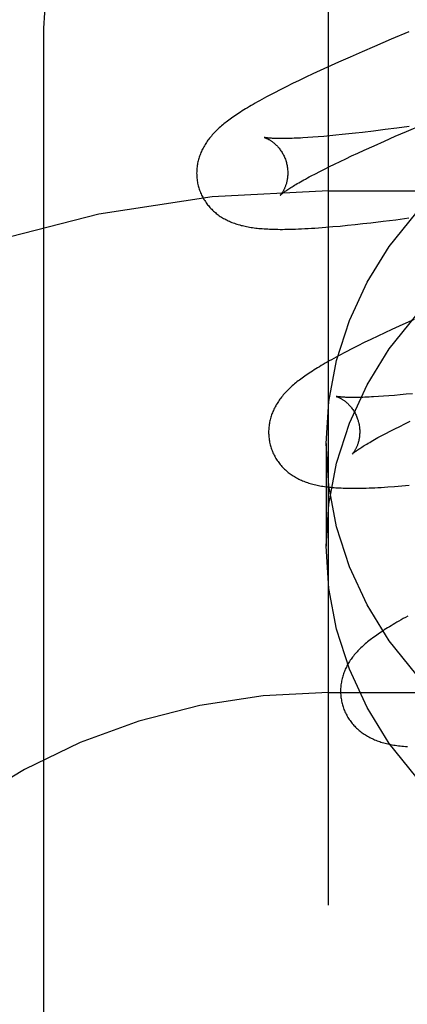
# Model space of a CAD drawing. Header units: inches. Extents: x 0 to 291, y 0 to 188.
# Tile 57 of 94: x 61.4926 to 61.5777, y 96.9202 to 97.1362. Entities that reach past the tile are written whole.
import ezdxf

# ---------------------------------------------------------------- set-up
doc = ezdxf.new("R2010")
doc.units = ezdxf.units.IN
doc.header["$LTSCALE"] = 16.01262
doc.header["$MEASUREMENT"] = 0
doc.linetypes.add('HIDDEN', pattern=[0.2, 0.1, -0.1])
doc.layers.add('DEFAULT_2', color=8, linetype='HIDDEN')

msp = doc.modelspace()

# ---------------------------------------------------------------- linework, layer by layer
at = {"layer": 'DEFAULT_2', "color": 8, "linetype": 'HIDDEN'}
for p, q in [((61.56037, 93.73944), (61.56037, 99.23994)), ((61.49787, 96.39129), (61.49787, 97.13434)), ((61.57414, 97.13188), (61.57043, 97.1303)), ((61.57797, 97.13348), (61.57414, 97.13188)), ((61.57043, 97.1303), (61.56773, 97.12914)), ((61.56511, 97.12799), (61.56256, 97.12686)), ((61.56773, 97.12914), (61.56511, 97.12799)), ((61.56011, 97.12576), (61.55852, 97.12503)), ((61.56256, 97.12686), (61.56011, 97.12576)), ((61.55542, 97.12358), (61.55391, 97.12286)), ((61.55695, 97.1243), (61.55542, 97.12358)), ((61.55852, 97.12503), (61.55695, 97.1243)), ((61.54974, 97.1208), (61.54851, 97.12016)), ((61.55106, 97.12146), (61.54974, 97.1208)), ((61.55246, 97.12215), (61.55106, 97.12146)), ((61.55391, 97.12286), (61.55246, 97.12215)), ((61.57536, 97.11241), (61.57276, 97.11207)), ((61.57806, 97.11278), (61.57536, 97.11241)), ((61.57749, 97.11167), (61.58093, 97.11314)), ((61.55692, 97.11039), (61.5558, 97.11032)), ((61.5581, 97.11048), (61.55692, 97.11039)), ((61.55933, 97.11058), (61.5581, 97.11048)), ((61.56062, 97.1107), (61.55933, 97.11058)), ((61.56196, 97.11083), (61.56062, 97.1107)), ((61.56336, 97.11097), (61.56196, 97.11083)), ((61.5648, 97.11112), (61.56336, 97.11097)), ((61.5663, 97.11129), (61.5648, 97.11112)), ((61.56785, 97.11146), (61.5663, 97.11129)), ((61.57025, 97.11175), (61.56785, 97.11146)), ((61.57276, 97.11207), (61.57025, 97.11175)), ((61.57264, 97.10956), (61.57502, 97.1106)), ((61.57502, 97.1106), (61.57749, 97.11167)), ((61.56818, 97.10756), (61.57036, 97.10854)), ((61.57036, 97.10854), (61.57264, 97.10956)), ((61.5629, 97.1051), (61.56415, 97.10569)), ((61.56415, 97.10569), (61.56544, 97.1063)), ((61.56544, 97.1063), (61.56679, 97.10692)), ((61.56679, 97.10692), (61.56818, 97.10756)), ((61.55949, 97.10342), (61.56057, 97.10396)), ((61.56057, 97.10396), (61.56171, 97.10452)), ((61.56171, 97.10452), (61.5629, 97.1051)), ((61.55658, 97.10192), (61.55749, 97.1024)), ((61.55749, 97.1024), (61.55846, 97.1029)), ((61.55846, 97.1029), (61.55949, 97.10342)), ((61.56037, 97.09861), (62.06037, 97.09861)), ((61.55974, 97.09065), (61.56133, 97.09078)), ((61.56133, 97.09078), (61.56293, 97.09092)), ((61.56293, 97.09092), (61.56456, 97.09108)), ((61.56456, 97.09108), (61.56622, 97.09125)), ((61.56622, 97.09125), (61.56792, 97.09144)), ((61.56792, 97.09144), (61.56967, 97.09164)), ((61.56967, 97.09164), (61.57236, 97.09196)), ((61.57236, 97.09196), (61.57512, 97.09231)), ((61.57512, 97.09231), (61.57796, 97.09268)), ((61.57664, 97.0693), (61.57503, 97.06857)), ((61.57913, 97.07042), (61.57664, 97.0693)), ((61.57269, 97.06748), (61.57116, 97.06677)), ((61.56682, 97.06465), (61.5655, 97.06399)), ((61.56821, 97.06534), (61.56682, 97.06465)), ((61.56967, 97.06605), (61.56821, 97.06534)), ((61.57116, 97.06677), (61.56967, 97.06605)), ((61.5655, 97.06399), (61.56426, 97.06335)), ((61.5761, 97.05388), (61.57482, 97.05377)), ((61.57744, 97.05401), (61.5761, 97.05388)), ((61.57883, 97.05414), (61.57744, 97.05401)), ((61.57243, 97.05358), (61.57132, 97.05351)), ((61.5736, 97.05367), (61.57243, 97.05358)), ((61.57482, 97.05377), (61.5736, 97.05367)), ((61.57599, 97.04698), (61.57711, 97.04754)), ((61.57711, 97.04754), (61.57829, 97.04811)), ((61.57206, 97.04496), (61.57295, 97.04543)), ((61.57295, 97.04543), (61.57391, 97.04593)), ((61.57391, 97.04593), (61.57492, 97.04645)), ((61.57492, 97.04645), (61.57599, 97.04698)), ((61.55987, 97.04319), (61.55987, 97.0207)), ((61.57488, 97.0338), (61.57645, 97.03393)), ((61.57645, 97.03393), (61.57807, 97.03407)), ((61.56037, 96.98861), (62.06037, 96.98861))]:
    msp.add_line(p, q, dxfattribs=at)
for points in [[(61.49787, 97.13434), (61.49851, 97.14395), (61.50041, 97.1534), (61.50354, 97.16254), (61.50786, 97.1712), (61.51329, 97.17924), (61.51974, 97.18652), (61.52712, 97.19292), (61.53528, 97.19832), (61.5441, 97.20261), (61.55341, 97.20574), (61.56305, 97.20764), (61.57287, 97.20827)], [(61.54851, 97.12016), (61.54791, 97.11985), (61.54734, 97.11955), (61.54679, 97.11926), (61.54626, 97.11897), (61.54574, 97.11868), (61.54524, 97.11841), (61.54476, 97.11814), (61.54429, 97.11787), (61.54384, 97.11761), (61.54341, 97.11736), (61.54299, 97.11711), (61.54258, 97.11687), (61.54218, 97.11663), (61.5418, 97.11639), (61.54142, 97.11615), (61.54106, 97.11592), (61.54071, 97.1157), (61.54037, 97.11547), (61.54003, 97.11525), (61.53971, 97.11503), (61.53939, 97.11481), (61.53909, 97.11459), (61.53879, 97.11437), (61.5385, 97.11416), (61.53821, 97.11394), (61.53793, 97.11373), (61.53766, 97.11352), (61.53739, 97.1133), (61.53714, 97.11309), (61.53688, 97.11287)], [(61.53688, 97.11287), (61.53663, 97.11266), (61.53639, 97.11244), (61.53616, 97.11222), (61.53592, 97.11201), (61.5357, 97.11179), (61.53548, 97.11156), (61.53526, 97.11134), (61.53505, 97.11112), (61.53485, 97.11089), (61.53465, 97.11066), (61.53446, 97.11043), (61.53427, 97.1102), (61.53409, 97.10997), (61.53391, 97.10973), (61.53375, 97.1095), (61.53358, 97.10926), (61.53342, 97.10902), (61.53327, 97.10878), (61.53312, 97.10853), (61.53298, 97.10828), (61.53284, 97.10803), (61.53272, 97.10778), (61.53259, 97.10753), (61.53248, 97.10728), (61.53237, 97.10703), (61.53226, 97.10678), (61.53217, 97.10653), (61.53208, 97.10627), (61.53199, 97.10602), (61.53191, 97.10576), (61.53184, 97.1055), (61.53177, 97.10524), (61.53171, 97.10497), (61.53165, 97.1047), (61.5316, 97.10444), (61.53156, 97.10417), (61.53152, 97.10389), (61.53149, 97.10362), (61.53147, 97.10335), (61.53145, 97.10307), (61.53144, 97.10279), (61.53143, 97.10252), (61.53144, 97.10224), (61.53145, 97.10196), (61.53146, 97.10168), (61.53149, 97.1014), (61.53152, 97.10112), (61.53156, 97.10085), (61.5316, 97.10057), (61.53165, 97.10029), (61.53171, 97.10002), (61.53178, 97.09975), (61.53184, 97.09951)], [(61.54627, 97.11034), (61.54626, 97.11034), (61.54624, 97.11034), (61.54625, 97.11034), (61.54626, 97.11034), (61.54629, 97.11033), (61.54632, 97.11032), (61.54635, 97.11031), (61.5464, 97.1103), (61.54644, 97.11028), (61.5465, 97.11026), (61.54656, 97.11023), (61.54663, 97.11021), (61.5467, 97.11018), (61.54678, 97.11014), (61.54686, 97.11011), (61.54695, 97.11007), (61.54704, 97.11002), (61.54713, 97.10997), (61.54723, 97.10992), (61.54733, 97.10987), (61.54743, 97.1098), (61.54754, 97.10974), (61.54765, 97.10967), (61.54776, 97.1096), (61.54788, 97.10952), (61.548, 97.10943), (61.54812, 97.10934), (61.54824, 97.10925), (61.54836, 97.10915), (61.54849, 97.10904), (61.54862, 97.10893), (61.54875, 97.10881), (61.54888, 97.10868), (61.54901, 97.10855), (61.54914, 97.10841), (61.54927, 97.10827), (61.5494, 97.10812), (61.54953, 97.10796), (61.54966, 97.10779), (61.54979, 97.10762), (61.54992, 97.10744), (61.55004, 97.10725), (61.55016, 97.10706), (61.55028, 97.10686), (61.55039, 97.10665), (61.5505, 97.10644), (61.55061, 97.10622), (61.55071, 97.106), (61.5508, 97.10578), (61.55089, 97.10555), (61.55097, 97.10531), (61.55105, 97.10508), (61.55111, 97.10487)], [(61.5558, 97.11032), (61.55475, 97.11025), (61.55424, 97.11022), (61.55375, 97.1102), (61.55327, 97.11018), (61.55281, 97.11016), (61.55237, 97.11014), (61.55194, 97.11013), (61.55153, 97.11012), (61.55113, 97.11011), (61.55075, 97.11011), (61.55039, 97.1101), (61.55004, 97.1101), (61.54971, 97.1101), (61.54939, 97.11011), (61.54909, 97.11011), (61.54881, 97.11012), (61.54854, 97.11013), (61.54829, 97.11014), (61.54806, 97.11015), (61.54784, 97.11016), (61.54763, 97.11018), (61.54745, 97.11019), (61.54727, 97.1102), (61.54712, 97.11022), (61.54697, 97.11023), (61.54685, 97.11025), (61.54673, 97.11026), (61.54663, 97.11028), (61.54654, 97.11029), (61.54646, 97.1103), (61.5464, 97.11031), (61.54635, 97.11032), (61.54631, 97.11033), (61.54628, 97.11033), (61.54627, 97.11034)], [(61.55111, 97.10487), (61.55116, 97.10466), (61.55122, 97.10442), (61.55127, 97.10418), (61.55131, 97.10393), (61.55135, 97.10369), (61.55138, 97.10345), (61.5514, 97.10321), (61.55142, 97.10297), (61.55142, 97.10274), (61.55143, 97.10251), (61.55142, 97.10228), (61.55141, 97.10206), (61.5514, 97.10184), (61.55138, 97.10162), (61.55135, 97.10141), (61.55132, 97.10121), (61.55129, 97.10101), (61.55125, 97.10082), (61.55121, 97.10063), (61.55116, 97.10045), (61.55112, 97.10028), (61.55107, 97.10011), (61.55102, 97.09994), (61.55096, 97.09979), (61.55091, 97.09964), (61.55085, 97.09949), (61.5508, 97.09935), (61.55074, 97.09922), (61.55068, 97.09909), (61.55062, 97.09897), (61.55056, 97.09886), (61.5505, 97.09875), (61.55045, 97.09864), (61.55039, 97.09854), (61.55033, 97.09844), (61.55028, 97.09835), (61.55022, 97.09827), (61.55017, 97.09819), (61.55012, 97.09812), (61.55007, 97.09805), (61.55003, 97.09799), (61.54998, 97.09793), (61.54994, 97.09788), (61.5499, 97.09783), (61.54987, 97.09779), (61.54984, 97.09776), (61.54982, 97.09773), (61.5498, 97.09771), (61.54978, 97.09769), (61.54977, 97.09768), (61.54977, 97.09767)], [(61.54977, 97.09768), (61.54978, 97.09768), (61.54979, 97.0977), (61.54981, 97.09772), (61.54985, 97.09775), (61.54989, 97.09778), (61.54994, 97.09783), (61.55, 97.09788), (61.55007, 97.09793), (61.55015, 97.098), (61.55024, 97.09807), (61.55034, 97.09815), (61.55046, 97.09824), (61.55059, 97.09833), (61.55073, 97.09843), (61.55088, 97.09854), (61.55105, 97.09866), (61.55123, 97.09878), (61.55142, 97.09891), (61.55164, 97.09905), (61.55186, 97.0992), (61.5521, 97.09935), (61.55236, 97.09951), (61.55263, 97.09967), (61.55291, 97.09985), (61.55321, 97.10003), (61.55352, 97.10021), (61.55385, 97.1004), (61.5542, 97.1006), (61.55456, 97.10081), (61.55493, 97.10102), (61.55532, 97.10123), (61.55573, 97.10146), (61.55614, 97.10168), (61.55658, 97.10192)], [(61.53184, 97.09951), (61.53191, 97.09929), (61.53199, 97.09902), (61.53208, 97.09875), (61.53218, 97.09849), (61.53228, 97.09823), (61.53239, 97.09797), (61.53251, 97.09772), (61.53263, 97.09747), (61.53276, 97.09722), (61.5329, 97.09698), (61.53304, 97.09674), (61.53319, 97.0965), (61.53334, 97.09627), (61.53349, 97.09604), (61.53366, 97.09582), (61.53382, 97.0956), (61.534, 97.09539), (61.53417, 97.09518), (61.53435, 97.09497), (61.53454, 97.09478), (61.53473, 97.09458), (61.53492, 97.09439), (61.53512, 97.09421), (61.53532, 97.09403), (61.53553, 97.09385), (61.53574, 97.09368), (61.53595, 97.09351), (61.53617, 97.09335), (61.53639, 97.09319), (61.53662, 97.09304), (61.53685, 97.09289), (61.53709, 97.09274), (61.53734, 97.0926), (61.53758, 97.09246), (61.53784, 97.09232), (61.53809, 97.09219), (61.53835, 97.09207), (61.53862, 97.09195), (61.53888, 97.09183), (61.53915, 97.09172), (61.53943, 97.09162), (61.53971, 97.09152), (61.53999, 97.09142), (61.54028, 97.09133), (61.54057, 97.09124), (61.54087, 97.09115), (61.54116, 97.09107), (61.54147, 97.091), (61.54177, 97.09093), (61.54208, 97.09086), (61.5424, 97.09079), (61.54271, 97.09073), (61.54304, 97.09068), (61.54336, 97.09062), (61.5437, 97.09057), (61.54404, 97.09053), (61.54438, 97.09048), (61.54473, 97.09044), (61.54509, 97.09041), (61.54546, 97.09037), (61.54584, 97.09034), (61.54622, 97.09031), (61.54662, 97.09029), (61.54703, 97.09027), (61.54745, 97.09025), (61.54788, 97.09023), (61.54833, 97.09022), (61.54879, 97.09021), (61.54926, 97.0902), (61.54976, 97.09019), (61.55027, 97.09019), (61.5508, 97.0902), (61.55135, 97.0902), (61.55192, 97.09022), (61.55251, 97.09023), (61.55313, 97.09025), (61.55378, 97.09027), (61.55445, 97.0903), (61.55516, 97.09034), (61.55588, 97.09038), (61.55663, 97.09042), (61.55739, 97.09047), (61.55817, 97.09053), (61.55974, 97.09065)], [(61.55987, 97.04319), (61.56045, 97.05244), (61.56214, 97.06142), (61.56495, 97.07019), (61.56881, 97.07858), (61.57368, 97.08645), (61.57949, 97.09369)], [(61.55987, 97.0207), (61.56045, 97.02994), (61.56214, 97.03892), (61.56495, 97.0477), (61.56881, 97.05609), (61.57368, 97.06396), (61.57949, 97.0712)], [(61.57503, 97.06857), (61.57424, 97.0682), (61.57269, 97.06748)], [(61.56426, 97.06335), (61.56367, 97.06304), (61.56311, 97.06274), (61.56255, 97.06245), (61.56202, 97.06216), (61.56151, 97.06188), (61.56101, 97.0616), (61.56053, 97.06134), (61.56007, 97.06107), (61.55962, 97.06081), (61.55918, 97.06056), (61.55876, 97.06031), (61.55835, 97.06006), (61.55795, 97.05982), (61.55757, 97.05959), (61.5572, 97.05935), (61.55684, 97.05912), (61.55648, 97.05889), (61.55614, 97.05867), (61.55581, 97.05844), (61.55548, 97.05822), (61.55517, 97.058), (61.55486, 97.05779), (61.55456, 97.05757), (61.55427, 97.05736), (61.55399, 97.05714), (61.55371, 97.05693), (61.55344, 97.05671), (61.55317, 97.0565), (61.55292, 97.05629), (61.55266, 97.05607)], [(61.55266, 97.05607), (61.55242, 97.05586), (61.55217, 97.05564), (61.55194, 97.05542), (61.55171, 97.05521), (61.55148, 97.05499), (61.55126, 97.05476), (61.55105, 97.05454), (61.55084, 97.05432), (61.55063, 97.05409), (61.55044, 97.05386), (61.55024, 97.05363), (61.55006, 97.0534), (61.54988, 97.05317), (61.5497, 97.05294), (61.54953, 97.0527), (61.54937, 97.05246), (61.54921, 97.05222), (61.54906, 97.05198), (61.54891, 97.05173), (61.54877, 97.05148), (61.54863, 97.05124), (61.5485, 97.05099), (61.54838, 97.05074), (61.54827, 97.05048), (61.54816, 97.05023), (61.54805, 97.04998), (61.54796, 97.04973), (61.54787, 97.04948), (61.54778, 97.04922), (61.5477, 97.04896), (61.54763, 97.0487), (61.54756, 97.04844), (61.5475, 97.04818), (61.54744, 97.04791), (61.54739, 97.04764), (61.54735, 97.04737), (61.54731, 97.0471), (61.54728, 97.04683), (61.54726, 97.04655), (61.54724, 97.04628), (61.54723, 97.046), (61.54722, 97.04572), (61.54723, 97.04544), (61.54724, 97.04517), (61.54725, 97.04489), (61.54728, 97.04461), (61.54731, 97.04433), (61.54735, 97.04405), (61.54739, 97.04378), (61.54744, 97.0435), (61.5475, 97.04323), (61.54757, 97.04295), (61.54763, 97.04272)], [(61.56203, 97.05355), (61.56204, 97.05355), (61.56205, 97.05355), (61.56207, 97.05354), (61.5621, 97.05353), (61.56213, 97.05352), (61.56218, 97.05351), (61.56222, 97.05349), (61.56228, 97.05347), (61.56234, 97.05345), (61.56241, 97.05342), (61.56248, 97.05339), (61.56255, 97.05336), (61.56263, 97.05332), (61.56272, 97.05328), (61.56281, 97.05324), (61.5629, 97.05319), (61.563, 97.05314), (61.5631, 97.05308), (61.5632, 97.05302), (61.56331, 97.05296), (61.56342, 97.05289), (61.56353, 97.05282), (61.56365, 97.05274), (61.56377, 97.05265), (61.56389, 97.05256), (61.56401, 97.05247), (61.56414, 97.05237), (61.56426, 97.05226), (61.56439, 97.05215), (61.56452, 97.05203), (61.56465, 97.05191), (61.56478, 97.05177), (61.56492, 97.05164), (61.56505, 97.05149), (61.56518, 97.05134), (61.56531, 97.05118), (61.56544, 97.05101), (61.56557, 97.05084), (61.5657, 97.05066), (61.56582, 97.05047), (61.56595, 97.05028), (61.56607, 97.05008), (61.56618, 97.04987), (61.56629, 97.04966), (61.5664, 97.04944), (61.5665, 97.04922), (61.56659, 97.04899), (61.56668, 97.04876), (61.56676, 97.04853), (61.56684, 97.04829), (61.5669, 97.04808)], [(61.57132, 97.05351), (61.57027, 97.05345), (61.56977, 97.05342), (61.56928, 97.0534), (61.56881, 97.05338), (61.56836, 97.05336), (61.56792, 97.05334), (61.5675, 97.05333), (61.5671, 97.05332), (61.56671, 97.05332), (61.56633, 97.05331), (61.56598, 97.05331), (61.56564, 97.05331), (61.56531, 97.05332), (61.565, 97.05332), (61.56471, 97.05333), (61.56444, 97.05333), (61.56418, 97.05334), (61.56394, 97.05336), (61.56371, 97.05337), (61.5635, 97.05338), (61.56331, 97.05339), (61.56313, 97.05341), (61.56296, 97.05342), (61.56281, 97.05344), (61.56268, 97.05345), (61.56256, 97.05347), (61.56245, 97.05348), (61.56236, 97.05349), (61.56228, 97.05351), (61.56221, 97.05352), (61.56215, 97.05353), (61.56211, 97.05353), (61.56208, 97.05354), (61.56205, 97.05355), (61.56204, 97.05355)], [(61.5669, 97.04808), (61.56696, 97.04787), (61.56701, 97.04763), (61.56706, 97.04738), (61.56711, 97.04714), (61.56714, 97.0469), (61.56717, 97.04665), (61.56719, 97.04641), (61.56721, 97.04618), (61.56722, 97.04594), (61.56722, 97.04571), (61.56721, 97.04548), (61.5672, 97.04525), (61.56719, 97.04503), (61.56717, 97.04482), (61.56714, 97.04461), (61.56711, 97.04441), (61.56708, 97.04421), (61.56704, 97.04401), (61.567, 97.04383), (61.56695, 97.04365), (61.5669, 97.04347), (61.56685, 97.0433), (61.5668, 97.04314), (61.56675, 97.04298), (61.56669, 97.04283), (61.56664, 97.04269), (61.56658, 97.04255), (61.56652, 97.04242), (61.56646, 97.04229), (61.56641, 97.04217), (61.56635, 97.04205), (61.56629, 97.04194), (61.56623, 97.04184), (61.56617, 97.04174), (61.56612, 97.04164), (61.56606, 97.04155), (61.56601, 97.04147), (61.56596, 97.04139), (61.5659, 97.04132), (61.56586, 97.04125), (61.56581, 97.04119), (61.56577, 97.04113), (61.56573, 97.04108), (61.56569, 97.04103), (61.56566, 97.04099), (61.56563, 97.04096), (61.5656, 97.04093), (61.56558, 97.04091), (61.56557, 97.0409), (61.56556, 97.04089), (61.56556, 97.04088)], [(61.57949, 96.99269), (61.57368, 96.99993), (61.56881, 97.0078), (61.56495, 97.01619), (61.56214, 97.02497), (61.56045, 97.03395), (61.55987, 97.04319)], [(61.56556, 97.04089), (61.56557, 97.04089), (61.56559, 97.04091), (61.56561, 97.04093), (61.56564, 97.04096), (61.56569, 97.041), (61.56574, 97.04104), (61.5658, 97.0411), (61.56587, 97.04115), (61.56596, 97.04122), (61.56605, 97.04129), (61.56616, 97.04138), (61.56628, 97.04146), (61.56641, 97.04156), (61.56655, 97.04166), (61.56671, 97.04177), (61.56688, 97.04189), (61.56706, 97.04202), (61.56726, 97.04215), (61.56748, 97.04229), (61.56771, 97.04244), (61.56795, 97.0426), (61.56821, 97.04276), (61.56849, 97.04293), (61.56878, 97.0431), (61.56908, 97.04328), (61.5694, 97.04347), (61.56973, 97.04367), (61.57008, 97.04387), (61.57045, 97.04407), (61.57083, 97.04429), (61.57122, 97.0445), (61.57163, 97.04473), (61.57206, 97.04496)], [(61.54763, 97.04272), (61.5477, 97.04249), (61.54778, 97.04223), (61.54787, 97.04196), (61.54797, 97.0417), (61.54807, 97.04144), (61.54818, 97.04118), (61.5483, 97.04093), (61.54842, 97.04068), (61.54855, 97.04043), (61.54869, 97.04019), (61.54883, 97.03995), (61.54897, 97.03971), (61.54913, 97.03948), (61.54928, 97.03926), (61.54944, 97.03903), (61.54961, 97.03881), (61.54978, 97.0386), (61.54996, 97.03839), (61.55014, 97.03819), (61.55033, 97.03799), (61.55051, 97.03779), (61.55071, 97.0376), (61.55091, 97.03742), (61.55111, 97.03724), (61.55131, 97.03706), (61.55152, 97.03689), (61.55173, 97.03673), (61.55195, 97.03657), (61.55217, 97.03641), (61.5524, 97.03625), (61.55263, 97.0361), (61.55287, 97.03595), (61.55312, 97.03581), (61.55337, 97.03567), (61.55362, 97.03554), (61.55387, 97.03541), (61.55413, 97.03528), (61.5544, 97.03516), (61.55466, 97.03505), (61.55493, 97.03494), (61.55521, 97.03483), (61.55549, 97.03473), (61.55577, 97.03463), (61.55606, 97.03454), (61.55635, 97.03445), (61.55664, 97.03437), (61.55694, 97.03429), (61.55724, 97.03421), (61.55755, 97.03414), (61.55786, 97.03407), (61.55817, 97.03401), (61.55849, 97.03395), (61.55881, 97.03389), (61.55914, 97.03384), (61.55947, 97.03379), (61.55981, 97.03374), (61.56015, 97.0337), (61.5605, 97.03366), (61.56085, 97.03362), (61.56121, 97.03358), (61.56159, 97.03355), (61.56197, 97.03353), (61.56236, 97.0335), (61.56276, 97.03348), (61.56317, 97.03346), (61.56359, 97.03344), (61.56403, 97.03343), (61.56448, 97.03342), (61.56494, 97.03341), (61.56542, 97.0334), (61.56592, 97.0334), (61.56643, 97.0334), (61.56696, 97.03341), (61.56751, 97.03342), (61.56807, 97.03343), (61.56866, 97.03345), (61.56927, 97.03347), (61.56989, 97.0335), (61.57054, 97.03353), (61.57121, 97.03356), (61.5719, 97.0336), (61.57262, 97.03364), (61.57335, 97.03369), (61.57488, 97.0338)], [(61.57949, 96.9702), (61.57368, 96.97744), (61.56881, 96.98531), (61.56495, 96.9937), (61.56214, 97.00247), (61.56045, 97.01145), (61.55987, 97.0207)], [(61.57779, 97.00536), (61.57727, 97.00508), (61.57678, 97.0048), (61.5763, 97.00453), (61.57583, 97.00427), (61.57538, 97.00401), (61.57495, 97.00375), (61.57453, 97.00351), (61.57412, 97.00326), (61.57373, 97.00302), (61.57334, 97.00278), (61.57297, 97.00255), (61.57261, 97.00232), (61.57226, 97.00209), (61.57191, 97.00187), (61.57158, 97.00164), (61.57126, 97.00142), (61.57095, 97.0012), (61.57064, 97.00099), (61.57034, 97.00077), (61.57005, 97.00055), (61.56977, 97.00034), (61.56949, 97.00013), (61.56922, 96.99991), (61.56895, 96.9997), (61.5687, 96.99949), (61.56844, 96.99927)], [(61.56844, 96.99927), (61.5682, 96.99906), (61.56795, 96.99884), (61.56772, 96.99862), (61.56749, 96.99841), (61.56726, 96.99819), (61.56704, 96.99797), (61.56683, 96.99774), (61.56662, 96.99752), (61.56642, 96.99729), (61.56622, 96.99706), (61.56603, 96.99684), (61.56584, 96.9966), (61.56566, 96.99637), (61.56549, 96.99614), (61.56532, 96.9959), (61.56515, 96.99566), (61.565, 96.99542), (61.56484, 96.99518), (61.5647, 96.99493), (61.56455, 96.99469), (61.56442, 96.99444), (61.56429, 96.99419), (61.56417, 96.99394), (61.56405, 96.99369), (61.56394, 96.99344), (61.56384, 96.99319), (61.56375, 96.99293), (61.56365, 96.99268), (61.56357, 96.99242), (61.56349, 96.99217), (61.56342, 96.99191), (61.56335, 96.99164), (61.56329, 96.99138), (61.56323, 96.99111), (61.56318, 96.99085), (61.56314, 96.99058), (61.5631, 96.9903), (61.56307, 96.99003), (61.56305, 96.98976), (61.56303, 96.98948), (61.56302, 96.98921), (61.56302, 96.98893), (61.56302, 96.98865), (61.56303, 96.98837), (61.56305, 96.98809), (61.56307, 96.98782), (61.5631, 96.98754), (61.56314, 96.98726), (61.56318, 96.98698), (61.56323, 96.98671), (61.56329, 96.98644), (61.56336, 96.98616), (61.56342, 96.98593)], [(61.56342, 96.98593), (61.56349, 96.9857), (61.56357, 96.98543), (61.56366, 96.98517), (61.56376, 96.98491), (61.56387, 96.98465), (61.56398, 96.98439), (61.56409, 96.98413), (61.56422, 96.98388), (61.56435, 96.98363), (61.56448, 96.98339), (61.56462, 96.98315), (61.56477, 96.98291), (61.56492, 96.98268), (61.56508, 96.98246), (61.56524, 96.98223), (61.56541, 96.98201), (61.56558, 96.9818), (61.56576, 96.98159), (61.56594, 96.98139), (61.56613, 96.98119), (61.56632, 96.98099), (61.56651, 96.9808), (61.56671, 96.98062), (61.56691, 96.98044), (61.56712, 96.98026), (61.56733, 96.98009), (61.56754, 96.97992), (61.56776, 96.97976), (61.56798, 96.9796), (61.56821, 96.97945), (61.56845, 96.9793), (61.56869, 96.97915), (61.56893, 96.97901), (61.56918, 96.97887), (61.56943, 96.97873), (61.56969, 96.9786), (61.56995, 96.97848), (61.57022, 96.97836), (61.57048, 96.97824), (61.57076, 96.97813), (61.57103, 96.97803), (61.57131, 96.97793), (61.57159, 96.97783), (61.57188, 96.97774), (61.57217, 96.97765), (61.57247, 96.97756), (61.57277, 96.97748), (61.57308, 96.97741), (61.57339, 96.97734), (61.5737, 96.97727), (61.57402, 96.9772), (61.57435, 96.97714), (61.57468, 96.97708), (61.57502, 96.97703), (61.57537, 96.97698), (61.57572, 96.97693), (61.57609, 96.97689), (61.57646, 96.97685), (61.57685, 96.97681), (61.57725, 96.97677), (61.57767, 96.97674)]]:
    msp.add_lwpolyline(points, dxfattribs=at)
for radius in [0.25, 0.14]:
    msp.add_arc((61.56037, 96.84861), radius, 90, 270, dxfattribs=at)

doc.saveas('drawing.dxf')
